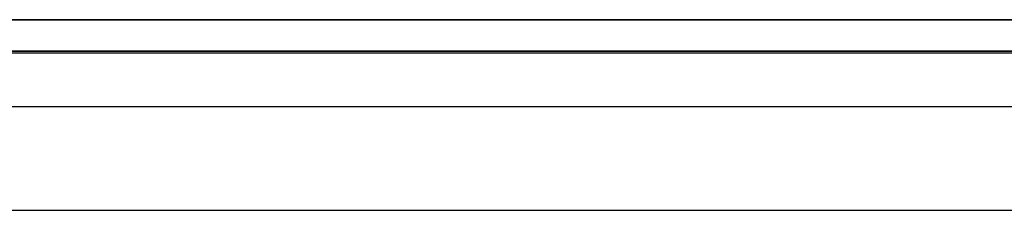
# Model space of a CAD drawing. Extents: x 0.1 to 19.8, y 1 to 3.5.
# Tile 25 of 30: x 17.325 to 18.556, y 3.126 to 3.364. Entities that reach past the tile are written whole.
import ezdxf

# ---------------------------------------------------------------- set-up
doc = ezdxf.new("R2010")
doc.units = 0
doc.header["$MEASUREMENT"] = 0
doc.layers.get('0').update_dxf_attribs({"color": 13, "linetype": 'CONTINUOUS'})

# ---------------------------------------------------------------- blocks, each defined once
blk = doc.blocks.new('OUTLINE_S_STL_2')
at = {"color": 0}
for p, q in [((0.4528, 3.3638), (19.4291, 3.3638)), ((19.4291, 3.3638, -3.5433), (0.4528, 3.3638, -3.5433)), ((19.4291, 3.3638, -3.5433), (0.4528, 3.3638, -3.5433)), ((0.4528, 3.3638), (19.4291, 3.3638)), ((0.4528, 3.3245, -3.5433), (19.4291, 3.3245, -3.5433)), ((19.4291, 3.3245), (0.4528, 3.3245)), ((0.4528, 3.3245, -3.5433), (19.4291, 3.3245, -3.5433)), ((19.4291, 3.3245), (0.4528, 3.3245)), ((0.4528, 3.3225, -3.5255), (19.4291, 3.3225, -3.5255)), ((0.4528, 3.3225, -3.1682), (19.4291, 3.3225, -3.1682)), ((0.4528, 3.3225, -3.5397), (19.4291, 3.3225, -3.5397)), ((19.2323, 3.1256, -3.5255), (0.6496, 3.1256, -3.5255))]:
    blk.add_line(p, q, dxfattribs=at)
blk = doc.blocks.new('GRUPUJ_1')
at = {"color": 0}
blk.add_line((19.3307, 2.2535, 3.622), (0.3543, 2.2535, 3.622), dxfattribs=at)
blk.add_blockref('OUTLINE_S_STL_2', (-0.0984, -1.0016, 3.622), dxfattribs=at)

msp = doc.modelspace()

# ---------------------------------------------------------------- block references
at = {"color": 0}
msp.add_blockref('GRUPUJ_1', (0.0984, 1.0016, -3.622), dxfattribs=at)

doc.saveas('drawing.dxf')
